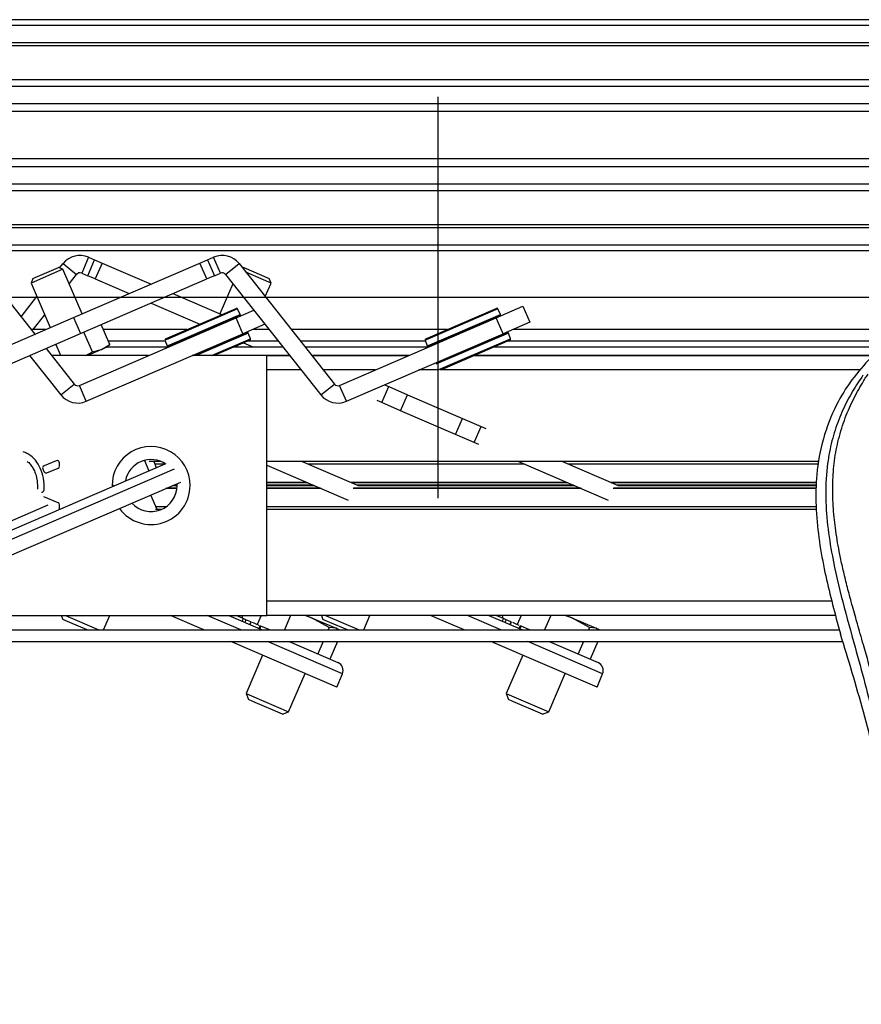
# Model space of a CAD drawing. Header units: millimetres. Extents: x 0 to 465, y 0 to 320.
# Tile 43 of 66: x 199 to 221, y 274 to 299. Entities that reach past the tile are written whole.
import ezdxf

# ---------------------------------------------------------------- set-up
doc = ezdxf.new("R2010")
doc.units = ezdxf.units.MM
doc.layers.add('CARTIGLIO', color=140, linetype='Continuous')

msp = doc.modelspace()

# ---------------------------------------------------------------- linework, layer by layer
at = {"color": 7, "linetype": 'Continuous', "lineweight": 25}
for p, q in [((460.965, 298.9814), (178.0359, 298.9814)), ((460.965, 298.8325), (178.0359, 298.8325)), ((460.965, 298.3857), (178.0359, 298.3857)), ((460.965, 298.3098), (178.0359, 298.3098)), ((236.8077, 297.4327), (178.0359, 297.4327)), ((236.6363, 297.2599), (178.0359, 297.2599)), ((236.3779, 296.8149), (178.0359, 296.8149)), ((236.3196, 296.6137), (178.0359, 296.6137)), ((236.2864, 295.3927), (178.0359, 295.3927)), ((236.2864, 295.1915), (178.0359, 295.1915)), ((236.2864, 294.7464), (178.0359, 294.7464)), ((236.2864, 294.5737), (178.0359, 294.5737)), ((236.2864, 293.6966), (178.0359, 293.6966)), ((236.2864, 293.6206), (178.0359, 293.6206)), ((236.2864, 293.1739), (178.0359, 293.1739)), ((236.2864, 293.025), (178.0359, 293.025)), ((200.9956, 292.8602), (200.8186, 292.45)), ((200.9956, 292.8602), (201.1529, 292.7923)), ((204.0592, 292.7923), (204.2166, 292.8602)), ((204.3936, 292.45), (204.2166, 292.8602)), ((198.1725, 292.6945), (199.613, 290.8734)), ((200.2496, 292.5818), (200.3387, 292.6945)), ((200.3387, 292.6945), (200.6891, 292.4174)), ((200.6112, 291.3042), (203.8659, 292.7088)), ((200.9759, 292.3821), (201.1529, 292.7923)), ((201.1529, 292.7923), (201.3463, 292.7088)), ((201.3463, 292.7088), (201.1693, 292.2987)), ((201.3463, 292.7088), (202.6061, 292.1651)), ((203.8659, 292.7088), (204.0592, 292.7923)), ((204.0429, 292.2987), (203.8659, 292.7088)), ((204.0592, 292.7923), (204.2363, 292.3821)), ((204.5231, 292.4174), (204.8735, 292.6945)), ((204.8735, 292.6945), (207.3299, 289.589)), ((200.3356, 292.5476), (199.5153, 292.1936)), ((199.5619, 292.311), (200.2182, 292.5942)), ((200.3356, 292.5476), (200.2182, 292.5942)), ((200.8312, 291.3991), (200.3356, 292.5476)), ((200.4968, 292.1742), (200.6891, 292.4174)), ((200.8186, 292.45), (200.9759, 292.3821)), ((201.1693, 292.2987), (200.9759, 292.3821)), ((204.2363, 292.3821), (204.0429, 292.2987)), ((204.2363, 292.3821), (204.3936, 292.45)), ((204.5231, 292.4174), (206.9795, 289.3118)), ((204.994, 292.5942), (204.9626, 292.5818)), ((204.994, 292.5942), (205.6503, 292.311)), ((205.6969, 292.1936), (205.0483, 292.4735)), ((199.5619, 292.311), (199.5153, 292.1936)), ((199.5153, 292.1936), (200.0109, 291.0451)), ((200.7883, 290.894), (204.0429, 292.2987)), ((201.1693, 292.2987), (202.0424, 291.9219)), ((204.7154, 292.1742), (204.3809, 291.3991)), ((205.5461, 291.8441), (205.6969, 292.1936)), ((205.6969, 292.1936), (205.6503, 292.311)), ((199.2556, 291.3252), (199.6661, 291.8441)), ((203.1698, 291.9219), (204.4228, 291.3811)), ((202.6061, 291.6786), (203.8591, 291.1378)), ((211.4976, 291.2991), (212.1812, 291.5942)), ((212.1812, 291.5942), (212.3582, 291.184)), ((199.5646, 290.9957), (199.8672, 291.3782)), ((202.9808, 290.7587), (204.7949, 291.5416)), ((204.8334, 291.5275), (203.0334, 290.7507)), ((203.0883, 290.6041), (204.9028, 291.3872)), ((204.8879, 291.3466), (203.1261, 290.5862)), ((204.7967, 291.2991), (205.2521, 291.4957)), ((204.9028, 291.3872), (204.8334, 291.5275)), ((209.6817, 290.7587), (211.4958, 291.5416)), ((211.5343, 291.5275), (209.7343, 290.7507)), ((209.7893, 290.6041), (211.6038, 291.3872)), ((211.5889, 291.3466), (209.827, 290.5862)), ((211.6038, 291.3872), (211.5343, 291.5275)), ((196.9366, 289.7183), (200.6112, 291.3042)), ((200.6112, 291.3042), (200.7883, 290.894)), ((200.7585, 289.5563), (204.7967, 291.2991)), ((201.5407, 290.6122), (201.32, 291.1235)), ((204.9737, 290.889), (204.7967, 291.2991)), ((204.8103, 291.305), (204.8074, 291.3119)), ((205.539, 291.133), (204.9737, 290.889)), ((207.4594, 289.5563), (211.4976, 291.2991)), ((211.6746, 290.889), (211.4976, 291.2991)), ((211.5113, 291.305), (211.5083, 291.3119)), ((212.3582, 291.184), (211.6746, 290.889)), ((197.1136, 289.3081), (200.7883, 290.894)), ((199.8965, 290.9957), (199.5162, 290.9957)), ((201.0941, 290.4194), (200.8734, 290.9308)), ((200.9355, 289.1462), (204.9737, 290.889)), ((203.53, 290.9957), (201.3752, 290.9957)), ((203.6872, 290.3256), (205.0709, 290.9228)), ((205.1106, 290.9058), (203.7663, 290.3256)), ((204.9903, 290.888), (204.9873, 290.8949)), ((205.165, 290.759), (205.1106, 290.9058)), ((205.6476, 290.9957), (205.2211, 290.9957)), ((205.2684, 291.0161), (205.3157, 290.9957)), ((210.231, 290.9957), (206.2172, 290.9957)), ((207.6364, 289.1462), (211.6746, 290.889)), ((211.8115, 290.9058), (209.9429, 290.0993)), ((209.9551, 290.1387), (211.7718, 290.9228)), ((211.6913, 290.888), (211.6883, 290.8949)), ((211.866, 290.759), (211.8115, 290.9058)), ((236.2864, 290.9957), (211.9221, 290.9957)), ((200.2783, 290.3256), (200.1515, 290.6192)), ((201.3327, 290.4803), (201.5407, 290.6122)), ((201.4651, 290.5374), (201.5077, 290.5776)), ((202.9732, 290.6979), (201.5037, 290.6979)), ((203.0334, 290.7507), (202.9647, 290.721)), ((202.9647, 290.721), (203.0191, 290.5742)), ((203.0191, 290.5742), (203.0883, 290.6041)), ((203.1261, 290.5862), (203.0588, 290.5572)), ((203.1394, 290.592), (203.1423, 290.5852)), ((204.1609, 290.3256), (205.165, 290.759)), ((205.1489, 290.7213), (204.2321, 290.3256)), ((204.8272, 290.549), (204.845, 290.5901)), ((204.9865, 290.6512), (205.2234, 290.549)), ((205.8832, 290.6979), (205.0947, 290.6979)), ((209.6742, 290.6979), (206.4527, 290.6979)), ((209.7343, 290.7507), (209.6656, 290.721)), ((209.6656, 290.721), (209.7201, 290.5742)), ((209.7201, 290.5742), (209.7893, 290.6041)), ((209.827, 290.5862), (209.7598, 290.5572)), ((209.8403, 290.592), (209.8433, 290.5852)), ((210.0179, 289.9614), (211.866, 290.759)), ((211.8498, 290.7213), (210.1025, 289.9672)), ((236.2864, 290.6979), (211.7957, 290.6979)), ((199.4767, 290.3256), (199.4713, 290.3256)), ((199.4753, 290.3274), (200.2786, 289.3118)), ((199.8999, 290.5107), (200.629, 289.589)), ((202.5411, 290.3256), (200.0463, 290.3256)), ((200.9247, 290.3256), (201.0941, 290.4194)), ((201.3327, 290.4803), (200.9745, 290.3256)), ((201.0941, 290.4194), (201.3327, 290.4803)), ((201.4651, 290.5374), (201.3327, 290.4803)), ((201.4774, 290.549), (203.0586, 290.549)), ((205.5843, 290.3256), (203.6684, 290.3256)), ((204.7497, 290.549), (206.0009, 290.549)), ((205.5843, 290.3256), (206.1776, 290.3256)), ((206.1776, 290.3256), (205.5843, 290.3256)), ((205.5843, 283.6247), (205.5843, 290.3256)), ((206.5705, 290.549), (209.7596, 290.549)), ((206.7472, 290.3256), (209.242, 290.3256)), ((209.242, 290.3256), (206.7472, 290.3256)), ((210.9331, 290.3256), (236.2864, 290.3256)), ((236.2864, 290.3256), (210.9331, 290.3256)), ((211.4506, 290.549), (236.2864, 290.549)), ((206.4721, 289.9534), (205.5843, 289.9534)), ((208.3794, 289.9534), (207.0417, 289.9534)), ((210.0238, 289.9534), (209.5068, 289.9534)), ((210.1025, 289.9672), (210.057, 289.9476)), ((220.8576, 289.9534), (210.0705, 289.9534)), ((200.2786, 289.3118), (200.629, 289.589)), ((200.9355, 289.1462), (200.7585, 289.5563)), ((206.9795, 289.3118), (207.3299, 289.589)), ((207.6364, 289.1462), (207.4594, 289.5563)), ((208.6189, 289.5702), (208.7268, 289.5236)), ((208.5498, 289.1134), (208.7268, 289.5236)), ((208.7268, 289.5236), (209.2115, 289.3144)), ((209.0345, 288.9042), (209.2115, 289.3144)), ((209.2115, 289.3144), (210.6247, 288.7045)), ((208.5498, 289.1134), (208.43, 289.1651)), ((209.0345, 288.9042), (208.5498, 289.1134)), ((210.4477, 288.2943), (209.0345, 288.9042)), ((210.4477, 288.2943), (210.6247, 288.7045)), ((210.6247, 288.7045), (211.1095, 288.4953)), ((210.9324, 288.0851), (210.4477, 288.2943)), ((210.9324, 288.0851), (211.1095, 288.4953)), ((211.1095, 288.4953), (211.2293, 288.4436)), ((211.0523, 288.0334), (210.9324, 288.0851)), ((197.0347, 284.9762), (202.9701, 287.5378)), ((200.1636, 287.6131), (199.8491, 287.4846)), ((200.2457, 287.4746), (200.2457, 287.5579)), ((202.434, 287.6228), (202.5492, 287.3561)), ((202.8652, 287.5932), (202.5533, 287.5932)), ((202.6738, 287.5932), (202.7405, 287.4386)), ((202.9432, 287.5261), (202.7027, 287.5261)), ((219.816, 287.5932), (205.5843, 287.5932)), ((206.4988, 287.5932), (207.9372, 286.9723)), ((212.2276, 287.5261), (206.654, 287.5261)), ((212.0723, 287.5932), (214.3826, 286.5961)), ((213.1997, 287.5932), (214.6382, 286.9723)), ((219.8037, 287.5261), (213.355, 287.5261)), ((203.2049, 287.4001), (190.9753, 282.122)), ((199.8169, 287.406), (199.8473, 287.3351)), ((199.9246, 287.3034), (200.2087, 287.4194)), ((205.5843, 287.5013), (207.6817, 286.5961)), ((203.3601, 287.0573), (197.2708, 284.4293)), ((201.602, 287.0205), (201.6286, 286.9588)), ((203.2762, 286.9752), (203.2747, 287.0204)), ((206.6165, 287.0558), (205.5843, 287.0558)), ((206.6409, 287.0453), (205.5843, 287.0453)), ((213.3174, 287.0558), (207.7439, 287.0558)), ((213.3418, 287.0453), (207.7682, 287.0453)), ((219.7503, 287.0558), (214.4448, 287.0558)), ((219.7501, 287.0453), (214.4692, 287.0453)), ((203.2713, 286.8946), (202.983, 286.8946)), ((203.2725, 286.9051), (203.0074, 286.9051)), ((203.2761, 286.9646), (203.1454, 286.9646)), ((203.2761, 286.9857), (203.1942, 286.9857)), ((206.7789, 286.9857), (205.5843, 286.9857)), ((206.8277, 286.9646), (205.5843, 286.9646)), ((206.9657, 286.9051), (205.5843, 286.9051)), ((206.9901, 286.8946), (205.5843, 286.8946)), ((213.691, 286.8946), (207.8105, 286.8946)), ((213.6666, 286.9051), (207.8211, 286.9051)), ((213.4798, 286.9857), (207.9063, 286.9857)), ((213.5286, 286.9646), (207.9284, 286.9646)), ((219.7464, 286.8946), (214.5115, 286.8946)), ((219.7467, 286.9051), (214.522, 286.9051)), ((219.7486, 286.9857), (214.6072, 286.9857)), ((219.7481, 286.9646), (214.6293, 286.9646)), ((200.2087, 286.5309), (199.8393, 286.6817)), ((202.764, 286.3572), (202.6029, 286.7305)), ((197.9186, 285.5966), (199.9515, 286.474)), ((200.2457, 286.3622), (200.2457, 286.4758)), ((202.8652, 286.3572), (202.7212, 286.3572)), ((202.9875, 286.4242), (202.735, 286.4242)), ((219.7377, 286.4242), (205.5843, 286.4242)), ((219.7436, 286.3572), (205.5843, 286.3572)), ((220.1372, 283.997), (205.5843, 283.997)), ((198.2202, 283.6247), (205.5843, 283.6247)), ((200.2911, 283.6247), (200.3309, 283.5243)), ((200.5112, 283.4465), (200.3309, 283.5243)), ((200.399, 283.6247), (201.2616, 283.2524)), ((201.3813, 283.2524), (201.542, 283.6247)), ((203.9673, 283.2524), (203.1047, 283.6247)), ((204.9167, 283.2524), (204.0541, 283.6247)), ((204.6079, 283.6247), (205.4705, 283.2524)), ((204.9814, 283.5446), (204.7958, 283.6247)), ((204.9814, 283.5446), (204.9508, 283.4767)), ((205.0496, 283.5152), (204.9814, 283.5446)), ((205.0496, 283.5152), (205.0209, 283.4465)), ((205.1751, 283.461), (205.0496, 283.5152)), ((205.1751, 283.461), (205.1465, 283.3923)), ((205.1874, 283.4557), (205.1751, 283.461)), ((205.4397, 283.6247), (205.3386, 283.3904)), ((220.24, 283.6247), (205.5843, 283.6247)), ((206.2008, 283.6247), (206.0401, 283.2524)), ((206.7417, 283.5688), (206.5662, 283.6247)), ((206.6122, 283.6247), (206.7417, 283.5688)), ((207.1975, 283.3159), (206.7417, 283.5688)), ((206.7417, 283.5688), (207.3735, 283.2961)), ((206.992, 283.6247), (207.0319, 283.5243)), ((207.2122, 283.4465), (207.0319, 283.5243)), ((207.1, 283.6247), (207.9625, 283.2524)), ((208.0823, 283.2524), (208.2429, 283.6247)), ((210.6683, 283.2524), (209.8057, 283.6247)), ((211.6176, 283.2524), (210.755, 283.6247)), ((211.3089, 283.6247), (212.1715, 283.2524)), ((211.6823, 283.5446), (211.4968, 283.6247)), ((211.6823, 283.5446), (211.6517, 283.4767)), ((211.7506, 283.5152), (211.6823, 283.5446)), ((211.7506, 283.5152), (211.7219, 283.4465)), ((211.8761, 283.461), (211.7506, 283.5152)), ((211.8761, 283.461), (211.8474, 283.3923)), ((211.8883, 283.4557), (211.8761, 283.461)), ((212.1407, 283.6247), (212.0396, 283.3904)), ((212.9017, 283.6247), (212.741, 283.2524)), ((213.4426, 283.5688), (213.2671, 283.6247)), ((213.3131, 283.6247), (213.4426, 283.5688)), ((213.8985, 283.3159), (213.4426, 283.5688)), ((213.4426, 283.5688), (214.0744, 283.2961)), ((197.5503, 283.2524), (220.3354, 283.2524)), ((200.961, 283.2524), (200.5112, 283.4465)), ((205.1591, 283.3868), (205.1874, 283.4557)), ((205.1918, 283.4538), (205.1874, 283.4557)), ((205.4097, 283.3598), (205.379, 283.2919)), ((205.4354, 283.3487), (205.4054, 283.2805)), ((205.4354, 283.3487), (205.4097, 283.3598)), ((205.6399, 283.2604), (205.4354, 283.3487)), ((205.6399, 283.2604), (205.6364, 283.2524)), ((205.6584, 283.2524), (205.6399, 283.2604)), ((207.1975, 283.3159), (207.1701, 283.2524)), ((207.3735, 283.2961), (207.1975, 283.3159)), ((207.6619, 283.2524), (207.2122, 283.4465)), ((207.4251, 283.2524), (207.3735, 283.2961)), ((207.3735, 283.2961), (207.4178, 283.277)), ((207.4438, 283.2524), (207.4178, 283.277)), ((211.86, 283.3868), (211.8883, 283.4557)), ((211.8927, 283.4538), (211.8883, 283.4557)), ((212.1107, 283.3598), (212.08, 283.2919)), ((212.1363, 283.3487), (212.1064, 283.2805)), ((212.1363, 283.3487), (212.1107, 283.3598)), ((212.3409, 283.2604), (212.1363, 283.3487)), ((212.3409, 283.2604), (212.3374, 283.2524)), ((212.3594, 283.2524), (212.3409, 283.2604)), ((213.8985, 283.3159), (213.8711, 283.2524)), ((214.0744, 283.2961), (213.8985, 283.3159)), ((214.126, 283.2524), (214.0744, 283.2961)), ((214.0744, 283.2961), (214.1187, 283.277)), ((214.1448, 283.2524), (214.1187, 283.277)), ((220.3051, 283.3582), (220.3645, 283.1508)), ((193.8538, 282.9546), (220.4222, 282.9546)), ((207.3929, 281.774), (204.6574, 282.9546)), ((207.5359, 282.122), (205.6067, 282.9546)), ((206.1606, 282.9546), (207.4179, 282.412)), ((207.0416, 282.9546), (206.9033, 282.6341)), ((207.4106, 282.9546), (207.2143, 282.4998)), ((214.0939, 281.774), (211.3584, 282.9546)), ((214.2369, 282.122), (212.3077, 282.9546)), ((212.8615, 282.9546), (214.1188, 282.412)), ((213.7425, 282.9546), (213.6042, 282.6341)), ((214.1115, 282.9546), (213.9153, 282.4998)), ((205.4788, 282.6001), (205.054, 281.6157)), ((212.1798, 282.6001), (211.7549, 281.6157)), ((206.1477, 281.1437), (206.5726, 282.1281)), ((207.3929, 281.774), (207.5359, 282.122)), ((212.8487, 281.1437), (213.2735, 282.1281)), ((214.0939, 281.774), (214.2369, 282.122)), ((205.054, 281.6157), (205.1161, 281.4591)), ((205.054, 281.6157), (205.1902, 281.5569)), ((205.2251, 281.4121), (205.1161, 281.4591)), ((205.1902, 281.5569), (206.1477, 281.1437)), ((211.7549, 281.6157), (211.8171, 281.4591)), ((211.7549, 281.6157), (211.8911, 281.5569)), ((211.9261, 281.4121), (211.8171, 281.4591)), ((211.8911, 281.5569), (212.8487, 281.1437)), ((205.9912, 281.0815), (205.2251, 281.4121)), ((212.6921, 281.0815), (211.9261, 281.4121)), ((205.9912, 281.0815), (206.1477, 281.1437)), ((212.6921, 281.0815), (212.8487, 281.1437))]:
    msp.add_line(p, q, dxfattribs=at)
for centre, radius, start, end in [((200.7751, 292.3493), 0.5564, 66.65601, 141.65601), ((204.4371, 292.3493), 0.5564, 38.34399, 113.34399), ((200.7751, 292.3493), 0.1097, 66.65601, 141.65601), ((204.4371, 292.3493), 0.1097, 38.34399, 113.34399), ((204.8067, 291.5143), 0.0298, 26.34399, 113.34399), ((204.8761, 291.374), 0.0298, 293.34399, 26.34399), ((211.5076, 291.5143), 0.0298, 26.34399, 113.34399), ((211.5771, 291.374), 0.0298, 293.34399, 26.34399), ((205.0827, 290.8954), 0.0298, 20.34399, 113.34399), ((211.7836, 290.8954), 0.0298, 20.34399, 113.34399), ((202.9926, 290.7314), 0.0298, 113.34399, 200.34399), ((203.047, 290.5846), 0.0298, 200.34399, 293.34399), ((205.1371, 290.7486), 0.0298, 293.34399, 20.34399), ((209.6935, 290.7314), 0.0298, 113.34399, 200.34399), ((209.748, 290.5846), 0.0298, 200.34399, 293.34399), ((211.838, 290.7486), 0.0298, 293.34399, 20.34399), ((200.715, 289.657), 0.1097, 218.34399, 293.34399), ((207.4159, 289.657), 0.1097, 218.34399, 293.34399), ((200.715, 289.657), 0.5564, 218.34399, 293.34399), ((207.4159, 289.657), 0.5564, 218.34399, 293.34399), ((202.6061, 286.9752), 1.0051, 0, 180.60018), ((200.1861, 287.5579), 0.0596, 0, 112.20926), ((202.6061, 286.9752), 0.6701, 55.30782, 169.59501), ((199.8716, 287.4295), 0.0596, 112.20926, 203.24584), ((199.9021, 287.3586), 0.0596, 203.24584, 292.20927), ((200.1861, 287.4746), 0.0596, 292.20927, 0), ((199.7926, 286.8635), 0.0596, 260.97118, 356.67135), ((202.6061, 286.9752), 1.0051, 216.18358, 0), ((202.6061, 286.9752), 0.6701, 222.81522, 0), ((200.1861, 286.4758), 0.0596, 0, 67.79071), ((205.175, 283.6232), 0.2234, 179.62604, 198.46632), ((211.876, 283.6232), 0.2234, 179.62585, 198.46632), ((207.3293, 282.2069), 0.2234, 337.65601, 66.65601), ((214.0303, 282.2069), 0.2234, 337.65601, 66.65601)]:
    msp.add_arc(centre, radius, start, end, dxfattribs=at)
for points, knots in [([(201.5407, 290.6122), (201.5388, 290.61), (201.5278, 290.5971), (201.5146, 290.5888), (201.5037, 290.5819)], [0, 0, 0, 0, 0.1724655, 1, 1, 1, 1]), ([(221.1467, 290.2774), (220.9784, 290.0885), (220.6418, 289.7109), (220.2125, 289.011), (219.8948, 288.1893), (219.7359, 287.304), (219.7206, 286.4465), (219.7963, 285.6332), (219.9777, 284.5986), (220.1762, 283.8468), (220.3051, 283.3582)], [0, 0, 0, 0, 0.10316831, 0.20624433, 0.33339074, 0.46068403, 0.57142712, 0.68264548, 0.793763, 1, 1, 1, 1]), ([(220.9436, 289.8168), (220.8991, 289.7519), (220.7644, 289.5555), (220.5423, 289.1802), (220.3109, 288.6762), (220.1332, 288.126), (220.0107, 287.4837), (219.9688, 286.7529), (220.0219, 285.9513), (220.1674, 285.0227), (220.4145, 283.976), (220.8072, 282.578), (221.2459, 280.9396), (221.6686, 279.0472), (221.9869, 277.1358), (222.1899, 275.2092), (222.2131, 273.9199), (222.2247, 273.2755)], [0, 0, 0, 0, 0.0171315, 0.0518789, 0.0867888, 0.1216172, 0.1567305, 0.2033881, 0.2503481, 0.2972709, 0.3674165, 0.4376773, 0.5502447, 0.6628473, 0.7753466, 0.8877074, 1, 1, 1, 1]), ([(222.5213, 273.2656), (222.5156, 273.7025), (222.5039, 274.5953), (222.3994, 275.9526), (222.2351, 277.322), (222.0317, 278.5114), (221.8229, 279.5243), (221.6375, 280.3328), (221.4348, 281.1361), (221.2112, 281.9664), (221.0188, 282.6496), (220.8768, 283.1443), (220.8051, 283.3961), (220.7377, 283.6336), (220.6793, 283.8405), (220.6218, 284.0477), (220.5707, 284.2414), (220.518, 284.4477), (220.4696, 284.646), (220.4253, 284.8363), (220.3851, 285.0185), (220.3183, 285.3413), (220.2402, 285.7921), (220.1734, 286.3873), (220.1553, 286.9683), (220.1914, 287.547), (220.2921, 288.1126), (220.4547, 288.6603), (220.6751, 289.1727), (220.8684, 289.5197), (221.0027, 289.7369), (221.0509, 289.8111), (221.0743, 289.847)], [0, 0, 0, 0, 0.0757702, 0.1548571, 0.2359051, 0.3148505, 0.3639911, 0.4151955, 0.4586591, 0.5076202, 0.5642678, 0.5817192, 0.5968623, 0.6096795, 0.624536, 0.6341631, 0.6469813, 0.6592987, 0.6711121, 0.6824202, 0.6932232, 0.7035232, 0.739704, 0.7727671, 0.8079075, 0.8413785, 0.8748477, 0.9102013, 0.9450667, 0.9801292, 0.9903909, 1, 1, 1, 1]), ([(199.8521, 286.8601), (199.8513, 286.9627), (199.8499, 287.1562), (199.7658, 287.4183), (199.6499, 287.6125), (199.5235, 287.7334), (199.4151, 287.8061), (199.3433, 287.8301), (199.3105, 287.8411)], [0, 0, 0, 0, 0.2545775, 0.4803178, 0.6777154, 0.8119523, 0.913959, 1, 1, 1, 1]), ([(199.4184, 287.5932), (199.4302, 287.584), (199.4718, 287.5519), (199.527, 287.4777), (199.5912, 287.3782), (199.6424, 287.2492), (199.6774, 287.0825), (199.6809, 286.9549), (199.6828, 286.8845)], [0, 0, 0, 0, 0.0571279, 0.2011962, 0.3503731, 0.5110841, 0.7304224, 1, 1, 1, 1]), ([(205.3852, 283.3703), (205.3755, 283.3745), (205.3432, 283.3885), (205.2711, 283.4196), (205.2206, 283.4414)], [0, 0, 0, 0, 0.2987518, 1, 1, 1, 1]), ([(212.0861, 283.3703), (212.0765, 283.3745), (212.0442, 283.3885), (211.9721, 283.4196), (211.9216, 283.4414)], [0, 0, 0, 0, 0.2987518, 1, 1, 1, 1]), ([(221.4684, 279.1105), (221.3042, 279.7883), (220.9754, 281.1449), (220.5682, 282.4818), (220.3645, 283.1508)], [0, 0, 0, 0, 0.4995966, 1, 1, 1, 1])]:
    msp.add_open_spline(points, degree=3, knots=knots, dxfattribs=at)
at = {"layer": 'CARTIGLIO', "linetype": 'Continuous'}
for p, q in [((210.0038, 286.6484), (210.0038, 296.9968)), ((414.8274, 291.8226), (5.1801, 291.8226))]:
    msp.add_line(p, q, dxfattribs=at)

doc.saveas('drawing.dxf')
